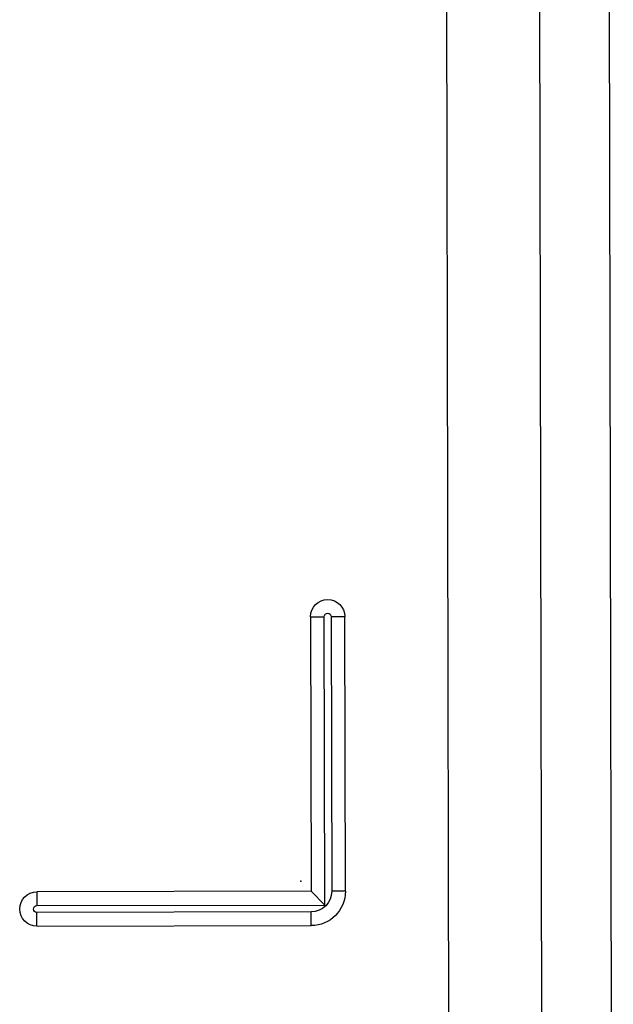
# Model space of a CAD drawing. Header units: millimetres. Extents: x 40090 to 187415, y -53271 to 40260.
# Tile 102 of 256: x 71969 to 71986, y 14117 to 14145. Entities that reach past the tile are written whole.
import ezdxf

# ---------------------------------------------------------------- set-up
doc = ezdxf.new("R2010")
doc.units = ezdxf.units.MM
doc.layers.add('AVM_projektor', color=6, linetype='Continuous')

# ---------------------------------------------------------------- blocks, each defined once
blk = doc.blocks.new('PT-FW430-bottom')
for p, q in [((167.5, 37.278), (167.5, 45.278)), ((167.5, 45.278), (167.9, 45.278)), ((167.9, 45.278), (167.9, 36.878)), ((168.1, 37.278), (168.1, 45.278)), ((168.5, 45.278), (168.1, 45.278)), ((168.5, 45.278), (168.5, 37.278)), ((159.5, 37.278), (167.5, 37.278)), ((159.5, 37.278), (159.5, 36.878)), ((167.5, 37.278), (167.9, 36.878)), ((168.5, 37.278), (168.1, 37.278)), ((167.9, 36.878), (159.5, 36.878)), ((159.5, 36.678), (167.5, 36.678)), ((159.5, 36.278), (159.5, 36.678)), ((167.5, 36.278), (167.5, 36.678)), ((167.5, 36.278), (159.5, 36.278)), ((51.513, 33.278), (200.491, 33.278)), ((200.491, 30.559), (50.975, 30.559)), ((197.934, 28.522), (48.938, 28.522))]:
    blk.add_line(p, q)
for centre, radius, start, end in [((168, 45.278), 0.5, 0, 180), ((168, 45.278), 0.1, 0, 180), ((159.5, 36.778), 0.5, 90, 270), ((167.5, 37.278), 1, 270, 0), ((167.5, 37.278), 0.6, 270, 0), ((159.5, 36.778), 0.1, 90, 270)]:
    blk.add_arc(centre, radius, start, end)
blk.add_point((167.2, 37.578))

msp = doc.modelspace()

# ---------------------------------------------------------------- block references
at = {"layer": 'AVM_projektor', "xscale": -1, "rotation": 90.11045350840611}
msp.add_blockref('PT-FW430-bottom', (72014.158, 14287.489), dxfattribs=at)

doc.saveas('drawing.dxf')
